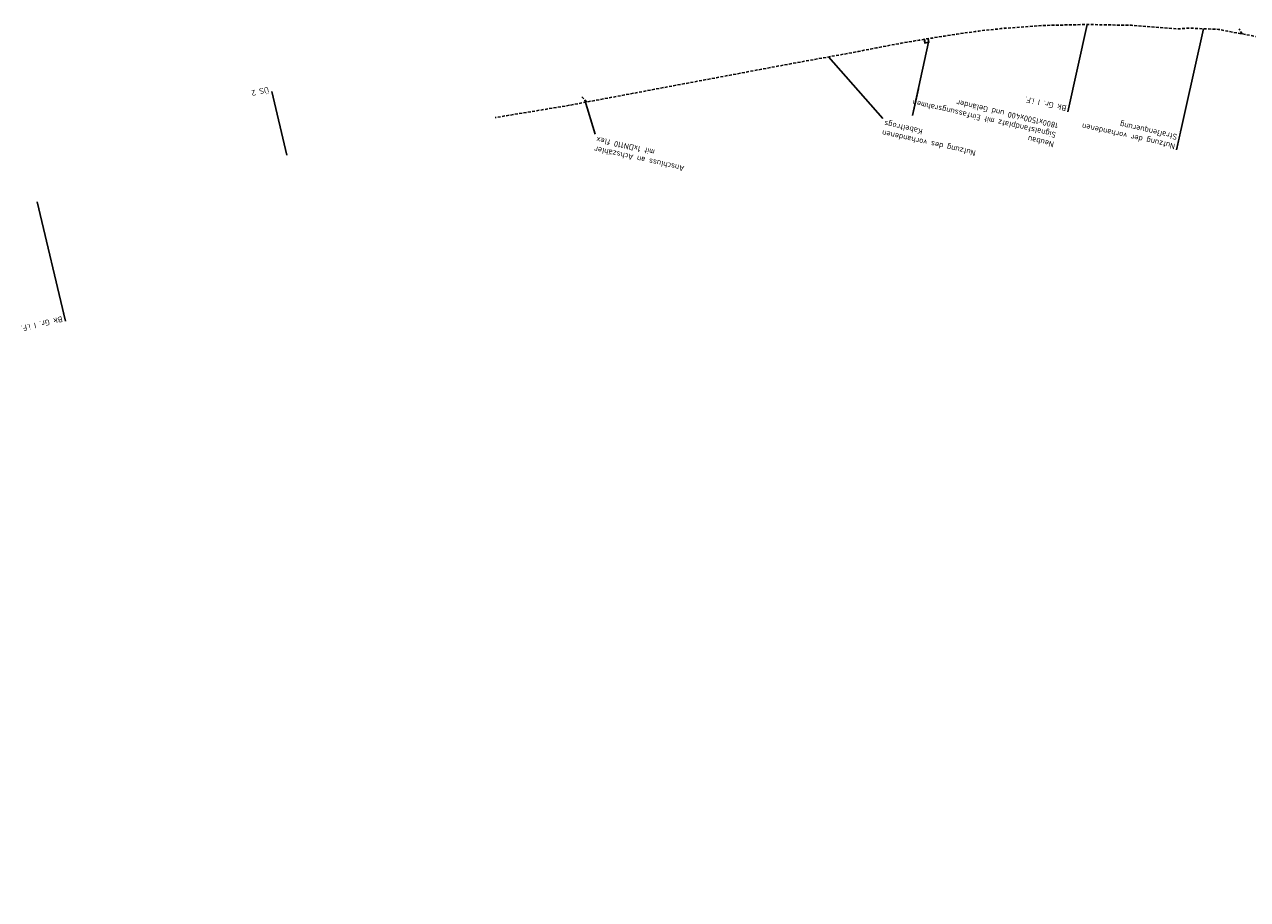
# Model space of a CAD drawing. Header units: metres. Extents: x 3425266 to 3446567, y 5432533 to 5452217.
# Tile 53 of 82: x 3435341 to 3435867, y 5440934 to 5441310. Entities that reach past the tile are written whole.
import ezdxf
from ezdxf import colors
from ezdxf.entities.mleader import LeaderData, LeaderLine
from ezdxf.math import Vec2, Vec3

# ---------------------------------------------------------------- set-up
doc = ezdxf.new("R2010")
doc.units = ezdxf.units.M
doc.header["$MEASUREMENT"] = 0
doc.linetypes.add('DASHED', pattern=[0.75, 0.5, -0.25])
doc.layers.add('B_KTB_Text', color=7, linetype='Continuous', lineweight=18, true_color=0x939393)
for name, color, linetype, lineweight in [('MC-AL_Neubau_Planung-ESTW-Landau-Kabel_ausgeschaltet_TXT', 50, 'Continuous', 25), ('MC-AL_Neubau_Planung-ESTW-Landau-Kabeltrog_vorhanden_TXT', 30, 'Continuous', 25), ('N_KTB', 10, 'Continuous', 25), ('N_KTB_Text 3442 Blatt 1', 10, 'Continuous', 18), ('N_Nutzung Kabeltrog', 20, 'DASHED', 25)]:
    doc.layers.add(name, color=color, linetype=linetype, lineweight=lineweight)
doc.layers.add('MC-AL_Verlauf_KTB_Bestandstrog_LIN', color=80, linetype='Continuous')
doc.styles.add('Isocpeur', font='isocpeur.ttf')

# ---------------------------------------------------------------- blocks, each defined once
blk = doc.blocks.new('_None')

msp = doc.modelspace()

# ---------------------------------------------------------------- linework, layer by layer
at = {"layer": 'N_Nutzung Kabeltrog', "ltscale": 2.5, "flags": 128}
for points in [[(3435864.866, 5441306.364), (3435863.623, 5441308.507)], [(3435582.849, 5441277.042), (3435580.255, 5441279.585)], [(3435575.317, 5441275.617), (3435543.411, 5441270.348)]]:
    msp.add_lwpolyline(points, dxfattribs=at)

# ---------------------------------------------------------------- leaders
at = {"layer": 'B_KTB_Text'}
ml = msp.add_multileader_mtext('Standard', dxfattribs=at)
ml.set_content('ÜS 2', color=256, style='Isocpeur')
ml.set_leader_properties()
ml.set_arrow_properties(name='NONE')
ml.build(insert=Vec2(0, 0))
ml.multileader.update_dxf_attribs({"has_text_frame": 1, "text_left_attachment_type": 0, "text_right_attachment_type": 0, "dogleg_length": 0, "arrow_head_size": 0.18})
ctx = ml.context
ctx.base_point, ctx.char_height, ctx.arrow_head_size, ctx.landing_gap_size, ctx.plane_origin, ctx.plane_x_axis, ctx.plane_y_axis = Vec3(3435447.198, 5441281.512), 2.5, 0.18, 1, Vec3(3435509.536, 5441347.734), Vec3(-0.9733814, -0.2291911), Vec3(0.2291911, -0.9733814)
ctx.left_attachment, ctx.right_attachment = 0, 0
notes = []
notes.append((ctx, [(0, (1, 1, 0), (3435447.198, 5441281.512), (-0.9733814, -0.2291911), 0, [(0, [(3435453.649, 5441254.116)], 0, [])])]))
ctx.mtext.insert, ctx.mtext.text_direction, ctx.mtext.rotation, ctx.mtext.flow_direction = Vec3(3435446.225, 5441281.283), Vec3(-0.9733814, -0.2291911), 3.3728392, 5
ctx.mtext.has_bg_fill, ctx.mtext.bg_color, ctx.mtext.bg_scale_factor, ctx.mtext.bg_transparency, ctx.mtext.use_window_bg_color = 1, -1027028792, 1.5, 0, 1
ml = msp.add_multileader_mtext('Standard', dxfattribs=at)
ml.set_content('Bk Gr. I i.F.', color=256, style='Isocpeur')
ml.set_leader_properties()
ml.set_arrow_properties(name='NONE')
ml.build(insert=Vec2(0, 0))
ml.multileader.update_dxf_attribs({"has_text_frame": 1, "text_left_attachment_type": 0, "text_right_attachment_type": 0, "dogleg_length": 0, "arrow_head_size": 0.18})
ctx = ml.context
ctx.base_point, ctx.char_height, ctx.arrow_head_size, ctx.landing_gap_size, ctx.plane_origin, ctx.plane_x_axis, ctx.plane_y_axis = Vec3(3435358.374, 5441182.696), 2.5, 0.18, 1, Vec3(3435417.77, 5441257.056), Vec3(-0.9733814, -0.2291911), Vec3(0.2291911, -0.9733814)
ctx.left_attachment, ctx.right_attachment = 0, 0
notes.append((ctx, [(0, (1, 1, 0), (3435358.374, 5441182.696), (-0.9733814, -0.2291911), 0, [(0, [(3435346.28, 5441234.06)], 0, [])])]))
ctx.mtext.insert, ctx.mtext.text_direction, ctx.mtext.rotation, ctx.mtext.flow_direction = Vec3(3435357.4, 5441182.467), Vec3(-0.9733814, -0.2291911), 3.3728392, 5
ctx.mtext.has_bg_fill, ctx.mtext.bg_color, ctx.mtext.bg_scale_factor, ctx.mtext.bg_transparency, ctx.mtext.use_window_bg_color = 1, -1027028792, 1.5, 0, 1
at = {"layer": 'MC-AL_Neubau_Planung-ESTW-Landau-Kabeltrog_vorhanden_TXT'}
ml = msp.add_multileader_mtext('Standard', dxfattribs=at)
ml.set_content('Nutzung des vorhandenen \\PKabeltrogs ', color=256, style='Isocpeur')
ml.set_leader_properties()
ml.set_arrow_properties(name='NONE')
ml.build(insert=Vec2(0, 0))
ml.multileader.update_dxf_attribs({"has_text_frame": 1, "text_left_attachment_type": 4, "text_right_attachment_type": 4, "dogleg_length": 0, "arrow_head_size": 0.18})
ctx = ml.context
ctx.base_point, ctx.char_height, ctx.arrow_head_size, ctx.landing_gap_size, ctx.plane_origin, ctx.plane_x_axis, ctx.plane_y_axis = Vec3(3435750.282, 5441261.161), 2.5, 0.18, 1, Vec3(3435860.851, 5441269.889), Vec3(-0.9764281, 0.215843), Vec3(-0.215843, -0.9764281)
ctx.left_attachment, ctx.right_attachment, ctx.text_align_type = 4, 4, 2
notes.append((ctx, [(1, (1, 1, 0), (3435710.249, 5441270.011), (0.9764281, -0.215843), 0, [(0, [(3435686.852, 5441296.445)], 0, [])])]))
ctx.mtext.insert, ctx.mtext.text_direction, ctx.mtext.rotation, ctx.mtext.alignment, ctx.mtext.flow_direction = Vec3(3435709.624, 5441262.553), Vec3(-0.9764281, 0.215843), 2.9240376, 3, 5
ctx.mtext.has_bg_fill, ctx.mtext.bg_color, ctx.mtext.bg_scale_factor, ctx.mtext.bg_transparency, ctx.mtext.use_window_bg_color = 1, -1027028792, 1.5, 0, 1
for ctx, leaders in notes:
    for number, flags, end, landing, length, lines in leaders:
        leader = LeaderData()
        leader.index, (leader.has_last_leader_line, leader.has_dogleg_vector, leader.attachment_direction) = number, flags
        leader.last_leader_point, leader.dogleg_vector, leader.dogleg_length = Vec3(end), Vec3(landing), length
        for number, points, colour, breaks in lines:
            line = LeaderLine()
            line.index, line.vertices, line.color, line.breaks = number, Vec3.list(points), colors.encode_raw_color(colour), breaks
            leader.lines.append(line)
        ctx.leaders.append(leader)

# ---------------------------------------------------------------- next in the draw order: linework, layer by layer
at = {"layer": 'MC-AL_Verlauf_KTB_Bestandstrog_LIN', "linetype": 'DASHED', "ltscale": 2.5, "flags": 128}
msp.add_lwpolyline([(3436145.328, 5440933.815), (3436145.397, 5440934.983), (3436145.816, 5440940.952), (3436146.34, 5440949.312), (3436146.599, 5440957.333), (3436146.684, 5440972.307), (3436146.198, 5440986.198), (3436145.845, 5440990.366), (3436144.661, 5441002.169), (3436143.565, 5441011.774), (3436142.584, 5441018.964), (3436141.001, 5441028.253), (3436140.001, 5441034.021), (3436138.735, 5441040.857), (3436138.094, 5441043.808), (3436136.398, 5441050.621), (3436133.958, 5441059.286), (3436131.875, 5441066.237), (3436129.222, 5441074.711), (3436127.65, 5441079.416), (3436126.341, 5441083.492), (3436123.315, 5441091.76), (3436120.049, 5441099.851), (3436116.258, 5441108.609), (3436113.385, 5441114.787), (3436108.907, 5441123.471), (3436104.52, 5441131.707), (3436100.078, 5441139.597), (3436095.314, 5441147.677), (3436090.673, 5441155.003), (3436085.502, 5441162.682), (3436079.203, 5441171.593), (3436073.443, 5441179.114), (3436067.333, 5441186.726), (3436060.846, 5441194.309), (3436056.219, 5441199.448), (3436054.383, 5441201.463), (3436048.527, 5441207.637), (3436041.874, 5441214.262), (3436034.379, 5441221.356), (3436025.926, 5441228.878), (3436017.255, 5441236.04), (3436010.02, 5441241.692), (3436002.102, 5441247.504), (3435995.919, 5441251.825), (3435987.783, 5441257.249), (3435980.434, 5441261.789), (3435972.99, 5441266.209), (3435964.752, 5441270.785), (3435956.563, 5441275.04), (3435947.68, 5441279.414), (3435939.252, 5441283.309), (3435930.603, 5441286.988), (3435921.142, 5441290.635), (3435912.563, 5441293.757), (3435903.001, 5441296.892), (3435893.832, 5441299.603), (3435885.595, 5441301.796), (3435877.618, 5441303.759), (3435870.162, 5441305.361), (3435864.866, 5441306.364), (3435858.789, 5441307.466), (3435854.718, 5441308.297), (3435841.681, 5441308.873), (3435837.319, 5441308.473), (3435817.277, 5441310.045), (3435798.222, 5441310.416), (3435779.859, 5441310.008), (3435767.37, 5441309.13, 0.0218032), (3435742.083, 5441306.224, 0.0147077), (3435699.569, 5441298.747), (3435669.86, 5441293.369), (3435575.389, 5441275.642)], format="xyb", dxfattribs=at)

# ---------------------------------------------------------------- next in the draw order: leaders
at = {"layer": 'N_KTB_Text 3442 Blatt 1'}
ml = msp.add_multileader_mtext('Standard', dxfattribs=at)
ml.set_content('Nutzung der vorhandenen\\PStraßenquerung', color=256, style='Isocpeur')
ml.set_leader_properties()
ml.set_arrow_properties(name='NONE')
ml.build(insert=Vec2(0, 0))
ml.multileader.update_dxf_attribs({"has_text_frame": 1, "text_left_attachment_type": 0, "text_right_attachment_type": 0, "dogleg_length": 0, "arrow_head_size": 0.18})
ctx = ml.context
ctx.base_point, ctx.char_height, ctx.arrow_head_size, ctx.landing_gap_size, ctx.plane_origin, ctx.plane_x_axis, ctx.plane_y_axis = Vec3(3435836.667, 5441256.413), 2.5, 0.18, 1, Vec3(3435921.228, 5441372.191), Vec3(-0.9764281, 0.215843), Vec3(-0.215843, -0.9764281)
ctx.left_attachment, ctx.right_attachment = 0, 0
notes = []
notes.append((ctx, [(0, (1, 1, 0), (3435836.667, 5441256.413), (-0.9764281, 0.215843), 0, [(0, [(3435848.2, 5441308.585)], 0, [])])]))
ctx.mtext.insert, ctx.mtext.text_direction, ctx.mtext.rotation, ctx.mtext.flow_direction = Vec3(3435835.691, 5441256.629), Vec3(-0.9764281, 0.215843), 2.9240376, 5
ctx.mtext.has_bg_fill, ctx.mtext.bg_color, ctx.mtext.bg_scale_factor, ctx.mtext.bg_transparency, ctx.mtext.use_window_bg_color = 1, -1027028792, 1.5, 0, 1
ml = msp.add_multileader_mtext('Standard', dxfattribs=at)
ml.set_content('\\pxsm1,qr;Anschluss an Achszähler\\Pmit 1xDN110 flex', color=256, style='Isocpeur')
ml.set_leader_properties()
ml.set_arrow_properties(name='NONE')
ml.build(insert=Vec2(0, 0))
ml.multileader.update_dxf_attribs({"has_text_frame": 1, "text_left_attachment_type": 4, "text_right_attachment_type": 4, "dogleg_length": 0, "arrow_head_size": 0.18})
ctx = ml.context
ctx.base_point, ctx.char_height, ctx.arrow_head_size, ctx.landing_gap_size, ctx.plane_origin, ctx.plane_x_axis, ctx.plane_y_axis = Vec3(3435625.446, 5441254.519), 2.5, 0.18, 1, Vec3(3435756.027, 5441251.291), Vec3(-0.9764281, 0.215843), Vec3(-0.215843, -0.9764281)
ctx.left_attachment, ctx.right_attachment, ctx.text_align_type = 4, 4, 2
notes.append((ctx, [(1, (1, 1, 0), (3435586.388, 5441263.153), (0.9764281, -0.215843), 0, [(0, [(3435582.027, 5441277.847)], 0, [])])]))
ctx.mtext.insert, ctx.mtext.text_direction, ctx.mtext.rotation, ctx.mtext.alignment, ctx.mtext.flow_direction = Vec3(3435585.746, 5441255.614), Vec3(-0.9764281, 0.215843), 2.9240376, 3, 5
ctx.mtext.has_bg_fill, ctx.mtext.bg_color, ctx.mtext.bg_scale_factor, ctx.mtext.bg_transparency, ctx.mtext.use_window_bg_color = 1, -1027028792, 1.5, 0, 1
for ctx, leaders in notes:
    for number, flags, end, landing, length, lines in leaders:
        leader = LeaderData()
        leader.index, (leader.has_last_leader_line, leader.has_dogleg_vector, leader.attachment_direction) = number, flags
        leader.last_leader_point, leader.dogleg_vector, leader.dogleg_length = Vec3(end), Vec3(landing), length
        for number, points, colour, breaks in lines:
            line = LeaderLine()
            line.index, line.vertices, line.color, line.breaks = number, Vec3.list(points), colors.encode_raw_color(colour), breaks
            leader.lines.append(line)
        ctx.leaders.append(leader)

# ---------------------------------------------------------------- next in the draw order: leaders
at = {"layer": 'B_KTB_Text'}
ml = msp.add_multileader_mtext('Standard', dxfattribs=at)
ml.set_content('Bk Gr. I i.F.', color=256, style='Isocpeur')
ml.set_leader_properties()
ml.set_arrow_properties(name='NONE')
ml.build(insert=Vec2(0, 0))
ml.multileader.update_dxf_attribs({"has_text_frame": 1, "text_left_attachment_type": 0, "text_right_attachment_type": 0, "dogleg_length": 0, "arrow_head_size": 0.18})
ctx = ml.context
ctx.base_point, ctx.char_height, ctx.arrow_head_size, ctx.landing_gap_size, ctx.plane_origin, ctx.plane_x_axis, ctx.plane_y_axis = Vec3(3435789.918, 5441272.854), 2.5, 0.18, 1, Vec3(3435907.512, 5441270.933), Vec3(-0.9764281, 0.215843), Vec3(-0.215843, -0.9764281)
ctx.left_attachment, ctx.right_attachment = 0, 0
notes = []
notes.append((ctx, [(0, (1, 1, 0), (3435789.918, 5441272.854), (-0.9764281, 0.215843), 0, [(0, [(3435798.222, 5441310.416)], 0, [])])]))
ctx.mtext.insert, ctx.mtext.text_direction, ctx.mtext.rotation, ctx.mtext.flow_direction = Vec3(3435788.942, 5441273.07), Vec3(-0.9764281, 0.215843), 2.9240376, 5
ctx.mtext.has_bg_fill, ctx.mtext.bg_color, ctx.mtext.bg_scale_factor, ctx.mtext.bg_transparency, ctx.mtext.use_window_bg_color = 1, -1027028792, 1.5, 0, 1
for ctx, leaders in notes:
    for number, flags, end, landing, length, lines in leaders:
        leader = LeaderData()
        leader.index, (leader.has_last_leader_line, leader.has_dogleg_vector, leader.attachment_direction) = number, flags
        leader.last_leader_point, leader.dogleg_vector, leader.dogleg_length = Vec3(end), Vec3(landing), length
        for number, points, colour, breaks in lines:
            line = LeaderLine()
            line.index, line.vertices, line.color, line.breaks = number, Vec3.list(points), colors.encode_raw_color(colour), breaks
            leader.lines.append(line)
        ctx.leaders.append(leader)

# ---------------------------------------------------------------- next in the draw order: leaders
at = {"layer": 'MC-AL_Neubau_Planung-ESTW-Landau-Kabel_ausgeschaltet_TXT'}
ml = msp.add_multileader_mtext('Standard', dxfattribs=at)
ml.set_content('Neubau\\PSignalstandplatz mit Einfassungsrahmen\\P1800x1500x400 und Geländer', color=256, style='Isocpeur')
ml.set_leader_properties()
ml.set_arrow_properties(name='NONE')
ml.build(insert=Vec2(0, 0))
ml.multileader.update_dxf_attribs({"has_text_frame": 1, "text_left_attachment_type": 0, "text_right_attachment_type": 0, "dogleg_length": 0, "arrow_head_size": 0.18})
ctx = ml.context
ctx.base_point, ctx.char_height, ctx.arrow_head_size, ctx.landing_gap_size, ctx.plane_origin, ctx.plane_x_axis, ctx.plane_y_axis = Vec3(3435784.495, 5441257.259), 2.5, 0.18, 1, Vec3(3435680.674, 5441266.452), Vec3(-0.9749551, 0.2224018), Vec3(-0.2224018, -0.9749551)
ctx.left_attachment, ctx.right_attachment = 0, 0
notes = []
notes.append((ctx, [(1, (1, 1, 0), (3435723.073, 5441271.271), (0.9749551, -0.2224018), 0, [(0, [(3435729.935, 5441302.83)], 0, [])])]))
ctx.mtext.insert, ctx.mtext.text_direction, ctx.mtext.rotation, ctx.mtext.width, ctx.mtext.flow_direction = Vec3(3435783.52, 5441257.482), Vec3(-0.9749551, 0.2224018), 2.9173154, 61.15351, 5
ctx.mtext.has_bg_fill, ctx.mtext.bg_color, ctx.mtext.bg_scale_factor, ctx.mtext.bg_transparency, ctx.mtext.use_window_bg_color = 1, -1027028792, 1.5, 0, 1
for ctx, leaders in notes:
    for number, flags, end, landing, length, lines in leaders:
        leader = LeaderData()
        leader.index, (leader.has_last_leader_line, leader.has_dogleg_vector, leader.attachment_direction) = number, flags
        leader.last_leader_point, leader.dogleg_vector, leader.dogleg_length = Vec3(end), Vec3(landing), length
        for number, points, colour, breaks in lines:
            line = LeaderLine()
            line.index, line.vertices, line.color, line.breaks = number, Vec3.list(points), colors.encode_raw_color(colour), breaks
            leader.lines.append(line)
        ctx.leaders.append(leader)

# ---------------------------------------------------------------- next in the draw order: linework, layer by layer
at = {"layer": 'N_KTB'}
msp.add_lwpolyline([(3435728.152, 5441304.057), (3435728.396, 5441302.577), (3435729.935, 5441302.83), (3435729.692, 5441304.31), (3435729.81, 5441304.33), (3435730.073, 5441302.731), (3435728.297, 5441302.439), (3435728.034, 5441304.037), (3435728.152, 5441304.057)], dxfattribs=at)

doc.saveas('drawing.dxf')
